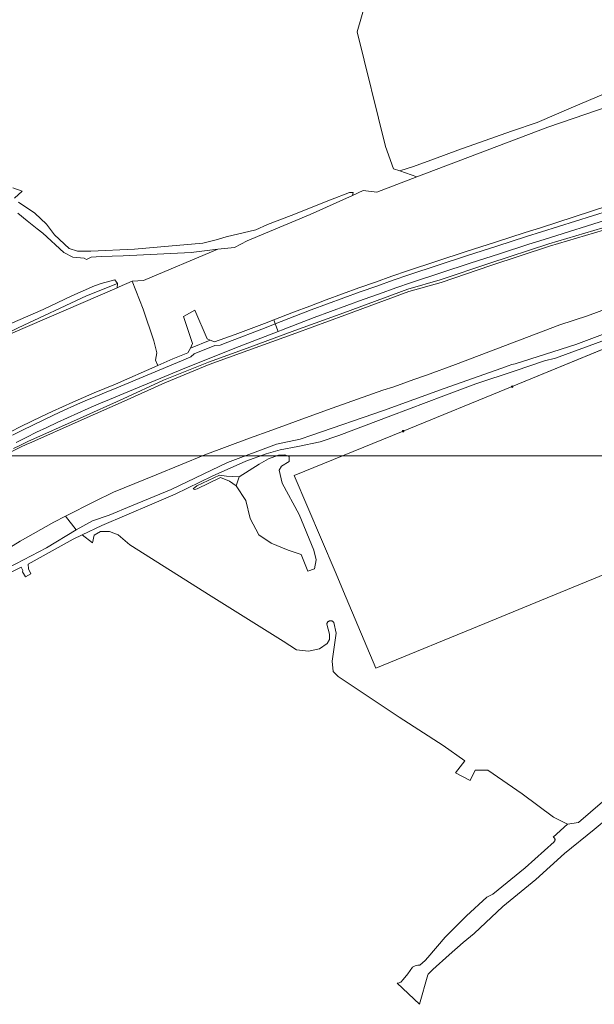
# Model space of a CAD drawing. Header units: metres. Extents: x 105376 to 107446, y 444190 to 447356.
# Tile 30 of 90: x 106758 to 106978, y 445595 to 445971. Entities that reach past the tile are written whole.
import ezdxf

# ---------------------------------------------------------------- set-up
doc = ezdxf.new("R2010")
doc.units = ezdxf.units.M
doc.header["$MEASUREMENT"] = 0
for name, color, linetype, lineweight in [('begroeid terreindeel kenmerkpunt', 3, 'Continuous', 0), ('onbegroeid terreindeel vlak', 5, 'Continuous', 0), ('ondersteunend waterdeel vlak', 4, 'Continuous', 0), ('ondersteunend wegdeel vlak', 2, 'Continuous', 0), ('s_afsluitpaal', 7, 'Continuous', 0), ('scheiding lijn', 7, 'Continuous', 0), ('waterdeel vlak', 4, 'Continuous', 0), ('wegdeel vlak', 2, 'Continuous', 0)]:
    doc.layers.add(name, color=color, linetype=linetype, lineweight=lineweight)

msp = doc.modelspace()

# ---------------------------------------------------------------- linework, layer by layer
at = {"linetype": 'Continuous', "lineweight": 0, "flags": 128}
msp.add_lwpolyline([(107294.76, 445804.22), (106441.12, 445804.22), (106441.12, 446395.97), (107294.76, 446395.97)], close=True, dxfattribs=at)
msp.add_lwpolyline([(107294.76, 445804.22), (106441.12, 445804.22), (106441.12, 446395.97), (107294.76, 446395.97)], close=True, dxfattribs=at)
at = {"layer": 'begroeid terreindeel kenmerkpunt', "flags": 128}
for points in [[(106982.85, 445899.74), (106957.09, 445891.42), (106951.25, 445889.56), (106939.99, 445885.95), (106928.74, 445882.3), (106917.51, 445878.62), (106906.28, 445874.89), (106900.33, 445872.86), (106894.02, 445870.66), (106887.73, 445868.42), (106881.45, 445866.15), (106875.19, 445863.84), (106868.94, 445861.49), (106862.7, 445859.11), (106855.23, 445856.2), (106851.7, 445854.83), (106840.37, 445850.6), (106832.53, 445847.79), (106830.86, 445848.44), (106829.68, 445848.9), (106825.07, 445859.87), (106820.62, 445857.54), (106824.14, 445847.17), (106823.3, 445845.44), (106822.38, 445843.56), (106816.64, 445841.29), (106810.88, 445838.77), (106809.97, 445840.84), (106810.5, 445843.62), (106809.31, 445848.25), (106805.21, 445860.29), (106803.81, 445863.85), (106801.01, 445870.97), (106805.43, 445871.24), (106833.86, 445883.19), (106840.11, 445883.93), (106845.06, 445886.41), (106869.04, 445896.51), (106885.29, 445903.78), (106889.38, 445905.6), (106894.54, 445905.07), (106909.9, 445910.89), (106959.89, 445929.81), (107017.3, 445949.52)], [(106982.85, 445899.74), (106957.09, 445891.42), (106951.25, 445889.56), (106939.99, 445885.95), (106928.74, 445882.3), (106917.51, 445878.62), (106906.28, 445874.89), (106900.33, 445872.86), (106894.02, 445870.66), (106887.73, 445868.42), (106881.45, 445866.15), (106875.19, 445863.84), (106868.94, 445861.49), (106862.7, 445859.11), (106855.23, 445856.2), (106851.7, 445854.83), (106840.37, 445850.6), (106832.53, 445847.79), (106830.86, 445848.44), (106829.68, 445848.9), (106825.07, 445859.87), (106820.62, 445857.54), (106824.14, 445847.17), (106823.3, 445845.44), (106822.38, 445843.56), (106816.64, 445841.29), (106810.88, 445838.77), (106809.97, 445840.84), (106810.5, 445843.62), (106809.31, 445848.25), (106805.21, 445860.29), (106803.81, 445863.85), (106801.01, 445870.97), (106805.43, 445871.24), (106833.86, 445883.19), (106840.11, 445883.93), (106845.06, 445886.41), (106869.04, 445896.51), (106885.29, 445903.78), (106889.38, 445905.6), (106894.54, 445905.07), (106909.9, 445910.89), (106959.89, 445929.81), (107017.3, 445949.52)], [(106757.39, 445897.03), (106760.89, 445894.07), (106764.8, 445890.98), (106766.96, 445889.38), (106774.94, 445881.96), (106778.38, 445880.11), (106782.71, 445879.78), (106783.6, 445879.34), (106785.42, 445880.21), (106789.14, 445880.46), (106797.67, 445880.72), (106823.55, 445881.97), (106833.86, 445883.19), (106805.43, 445871.24), (106801.01, 445870.97), (106796.04, 445868.82), (106795.3, 445868.5), (106795.47, 445870.13), (106794.38, 445871.51), (106789.16, 445870.08), (106786.66, 445869.16), (106777.93, 445865.4), (106767.06, 445860.22), (106751.49, 445853.47)], [(106757.39, 445897.03), (106760.89, 445894.07), (106764.8, 445890.98), (106766.96, 445889.38), (106774.94, 445881.96), (106778.38, 445880.11), (106782.71, 445879.78), (106783.6, 445879.34), (106785.42, 445880.21), (106789.14, 445880.46), (106797.67, 445880.72), (106823.55, 445881.97), (106833.86, 445883.19), (106805.43, 445871.24), (106801.01, 445870.97), (106796.04, 445868.82), (106795.3, 445868.5), (106795.47, 445870.13), (106794.38, 445871.51), (106789.16, 445870.08), (106786.66, 445869.16), (106777.93, 445865.4), (106767.06, 445860.22), (106751.49, 445853.47)], [(106756.68, 445809.33), (106760.57, 445811.3), (106764.48, 445813.23), (106768.41, 445815.13), (106772.35, 445817), (106776.32, 445818.82), (106780.3, 445820.61), (106784.29, 445822.37), (106788.3, 445824.09), (106792.33, 445825.77), (106796.37, 445827.41), (106820.29, 445837.35), (106840.31, 445845.34), (106856.81, 445851.77), (106858.2, 445852.31), (106864.39, 445854.72), (106870.6, 445857.1), (106876.83, 445859.44), (106883.07, 445861.74), (106889.32, 445864), (106895.58, 445866.22), (106901.86, 445868.41), (106907.78, 445870.43), (106918.98, 445874.15), (106930.2, 445877.84), (106941.43, 445881.48), (106952.68, 445885.09), (106958.51, 445886.94), (106984.41, 445895.09)], [(106756.68, 445809.33), (106760.57, 445811.3), (106764.48, 445813.23), (106768.41, 445815.13), (106772.35, 445817), (106776.32, 445818.82), (106780.3, 445820.61), (106784.29, 445822.37), (106788.3, 445824.09), (106792.33, 445825.77), (106796.37, 445827.41), (106820.29, 445837.35), (106840.31, 445845.34), (106856.81, 445851.77), (106858.2, 445852.31), (106864.39, 445854.72), (106870.6, 445857.1), (106876.83, 445859.44), (106883.07, 445861.74), (106889.32, 445864), (106895.58, 445866.22), (106901.86, 445868.41), (106907.78, 445870.43), (106918.98, 445874.15), (106930.2, 445877.84), (106941.43, 445881.48), (106952.68, 445885.09), (106958.51, 445886.94), (106984.41, 445895.09)], [(106980.99, 445891.39), (106960.3, 445885.33), (106937.83, 445877.91), (106918.82, 445871.48), (106906.46, 445867.96), (106881.99, 445858.91), (106863.25, 445852.1), (106844.99, 445845.43), (106830.17, 445840.05), (106813.09, 445833.11), (106797.55, 445825.99), (106781.23, 445818.6), (106761.21, 445809.67), (106760.45, 445809.33), (106758.09, 445808.22), (106755.74, 445807.08)], [(106980.99, 445891.39), (106960.3, 445885.33), (106937.83, 445877.91), (106918.82, 445871.48), (106906.46, 445867.96), (106881.99, 445858.91), (106863.25, 445852.1), (106844.99, 445845.43), (106830.17, 445840.05), (106813.09, 445833.11), (106797.55, 445825.99), (106781.23, 445818.6), (106761.21, 445809.67), (106760.45, 445809.33), (106758.09, 445808.22), (106755.74, 445807.08)], [(106754.54, 445850.9), (106795.3, 445868.5), (106796.04, 445868.82), (106801.01, 445870.97), (106803.81, 445863.85), (106805.21, 445860.29), (106809.31, 445848.25), (106810.5, 445843.62), (106809.97, 445840.84), (106810.88, 445838.77), (106794.62, 445831.66), (106790.58, 445830.02), (106786.51, 445828.32), (106782.46, 445826.59), (106778.43, 445824.82), (106774.41, 445823.01), (106770.41, 445821.16), (106766.43, 445819.28), (106762.46, 445817.36), (106758.51, 445815.41), (106754.58, 445813.42)], [(106754.54, 445850.9), (106795.3, 445868.5), (106796.04, 445868.82), (106801.01, 445870.97), (106803.81, 445863.85), (106805.21, 445860.29), (106809.31, 445848.25), (106810.5, 445843.62), (106809.97, 445840.84), (106810.88, 445838.77), (106794.62, 445831.66), (106790.58, 445830.02), (106786.51, 445828.32), (106782.46, 445826.59), (106778.43, 445824.82), (106774.41, 445823.01), (106770.41, 445821.16), (106766.43, 445819.28), (106762.46, 445817.36), (106758.51, 445815.41), (106754.58, 445813.42)], [(107000.82, 445858.18), (106970.65, 445846.74), (106947.52, 445839.47), (106946.17, 445839.1), (106944.8, 445838.62), (106942.38, 445837.77), (106920.34, 445830.02), (106920.32, 445830.01), (106897.15, 445821.54), (106869.69, 445812.1), (106865.31, 445810.59), (106856.2, 445808.68), (106837.49, 445801.71), (106815.95, 445791.39), (106800.84, 445785.18), (106792.3, 445781.61), (106785.83, 445779.46), (106779.63, 445775.91), (106775.62, 445781.2), (106786.66, 445786.81), (106793.89, 445790.32), (106810.21, 445797), (106828.87, 445804.58), (106845.93, 445811.05), (106854.42, 445814.1), (106868.77, 445819.33), (106877.46, 445822.4), (106896.91, 445829.35), (106901.03, 445830.64), (106908.71, 445833.47), (106913.57, 445835.12), (106924.7, 445839.19), (106964.48, 445854.32), (106975.11, 445857.76), (107004.28, 445868.62)], [(107000.82, 445858.18), (106970.65, 445846.74), (106947.52, 445839.47), (106946.17, 445839.1), (106944.8, 445838.62), (106942.38, 445837.77), (106920.34, 445830.02), (106920.32, 445830.01), (106897.15, 445821.54), (106869.69, 445812.1), (106865.31, 445810.59), (106856.2, 445808.68), (106837.49, 445801.71), (106815.95, 445791.39), (106800.84, 445785.18), (106792.3, 445781.61), (106785.83, 445779.46), (106779.63, 445775.91), (106775.62, 445781.2), (106786.66, 445786.81), (106793.89, 445790.32), (106810.21, 445797), (106828.87, 445804.58), (106845.93, 445811.05), (106854.42, 445814.1), (106868.77, 445819.33), (106877.46, 445822.4), (106896.91, 445829.35), (106901.03, 445830.64), (106908.71, 445833.47), (106913.57, 445835.12), (106924.7, 445839.19), (106964.48, 445854.32), (106975.11, 445857.76), (107004.28, 445868.62)], [(106986.34, 445676.78), (106971.67, 445664.07), (106967.43, 445663.5), (106962.16, 445666.19), (106950.19, 445675.09), (106937.02, 445684.1), (106932.2, 445684.1), (106930.3, 445680.16), (106924.69, 445683.09), (106928.27, 445687.73), (106919.93, 445693.51), (106903.13, 445704.34), (106879.84, 445719.91), (106877.93, 445721.78), (106877.54, 445725.75), (106878.98, 445736.5), (106878.08, 445740.59), (106878, 445740.71), (106877.9, 445740.82), (106877.8, 445740.91), (106877.68, 445741), (106877.56, 445741.07), (106877.43, 445741.13), (106877.29, 445741.18), (106877.15, 445741.21), (106877.01, 445741.23), (106876.87, 445741.24), (106876.72, 445741.23), (106876.58, 445741.2), (106876.44, 445741.16), (106876.31, 445741.11), (106876.18, 445741.05), (106876.06, 445740.97), (106875.95, 445740.88), (106875.85, 445740.78), (106875.75, 445740.67), (106875.67, 445740.55), (106875.6, 445740.43), (106875.55, 445740.29), (106875.51, 445740.16), (106875.48, 445740.01), (106875.46, 445739.87), (106876.49, 445736.15), (106876.52, 445734.11), (106875.58, 445732.48), (106872.71, 445730.48), (106868.42, 445729.61), (106863.88, 445730.13), (106858.79, 445733.46), (106832.29, 445750), (106831.31, 445750.61), (106800.14, 445770.17), (106795.73, 445774.04), (106792.39, 445775.29), (106788.95, 445775.29), (106786.51, 445773.95), (106785.89, 445771.04), (106781.93, 445774.03), (106789.43, 445777.59), (106808.51, 445785.72), (106817.43, 445789.56), (106831.57, 445796.48), (106844.45, 445802.15), (106852.22, 445804.97), (106857.59, 445806.54), (106864.44, 445807.84), (106872.91, 445809.62), (106880.07, 445811.98), (106899.92, 445819.49), (106920.17, 445827.21), (106932.44, 445831.77), (106947.49, 445836.79), (106958.71, 445840.55), (106962.86, 445841.56), (106993.5, 445852.83)], [(106987.86, 445847.84), (106946.3, 445830.69), (106904.63, 445813.66), (106863.03, 445796.71), (106878.65, 445760.07), (106882.9, 445750), (106894.25, 445723.07), (106935.81, 445740.23), (106959.67, 445750), (106977.34, 445757.23), (107000, 445766.48)]]:
    msp.add_lwpolyline(points, dxfattribs=at)
for points in [[(106935.81, 445740.23), (106894.25, 445723.07), (106882.9, 445750), (106878.65, 445760.07), (106863.03, 445796.71), (106904.63, 445813.66), (106946.3, 445830.69), (106987.86, 445847.84), (107000, 445852.78), (107029.49, 445864.77), (107031.29, 445863.34), (107043.88, 445839.78), (107056.29, 445809.39), (107060.94, 445793.4), (107060.78, 445791.16), (107019.01, 445774.25), (107000, 445766.48), (106977.34, 445757.23), (106959.67, 445750)], [(106935.81, 445740.23), (106894.25, 445723.07), (106882.9, 445750), (106878.65, 445760.07), (106863.03, 445796.71), (106904.63, 445813.66), (106946.3, 445830.69), (106987.86, 445847.84), (107000, 445852.78), (107029.49, 445864.77), (107031.29, 445863.34), (107043.88, 445839.78), (107056.29, 445809.39), (107060.94, 445793.4), (107060.78, 445791.16), (107019.01, 445774.25), (107000, 445766.48), (106977.34, 445757.23), (106959.67, 445750)], [(106849.47, 445774.06), (106854.21, 445770.89), (106860.66, 445768.15), (106865.68, 445766.54), (106868.24, 445760.16), (106870.72, 445761.02), (106871.33, 445764.44), (106870.46, 445768.22), (106864.95, 445781.88), (106858.35, 445793.75), (106857.26, 445798.8), (106858.11, 445800.3), (106861.04, 445802.07), (106861.04, 445804.03), (106859.41, 445804.68), (106856.93, 445804.49), (106853.14, 445803.11), (106849.62, 445801.09), (106841.91, 445796.19), (106837.15, 445796.51), (106834.4, 445796.84), (106825.72, 445792.76), (106824.41, 445791.68), (106824.84, 445791.32), (106825.91, 445791.61), (106834.83, 445795.93), (106838.32, 445794.55), (106840.87, 445792.76), (106844.52, 445787.2), (106846.18, 445780.24)]]:
    msp.add_lwpolyline(points, close=True, dxfattribs=at)
at = {"layer": 'onbegroeid terreindeel vlak', "flags": 128}
for points in [[(106890.42, 445977.73), (106887.07, 445966.34), (106897.94, 445922.45), (106900.95, 445913.97), (106903.41, 445913.12), (106909.9, 445910.89), (106894.54, 445905.07), (106889.38, 445905.6), (106885.29, 445903.78), (106885.53, 445904.91), (106884.15, 445904.94), (106876.93, 445902.1), (106861.78, 445896.13), (106852.75, 445892.66), (106848.38, 445890.6), (106836.95, 445887.94), (106833.18, 445886.74), (106828.02, 445885.48), (106814.93, 445884.33), (106801.98, 445883.18), (106785.26, 445882.52), (106780.13, 445882.52), (106777.02, 445883.43), (106771.32, 445888.68), (106768.3, 445892.77), (106763.84, 445897.02), (106757.66, 445901.18)], [(106756.05, 445902.78), (106758.97, 445905.35), (106755.46, 445906.63)]]:
    msp.add_lwpolyline(points, dxfattribs=at)
at = {"layer": 'ondersteunend waterdeel vlak', "flags": 128}
for points in [[(107017.3, 445949.52), (106959.89, 445929.81), (106909.9, 445910.89), (106903.41, 445913.12), (106908.61, 445914.87), (106916.68, 445917.81), (106925.5, 445921.01), (106946.09, 445928.34), (106955.93, 445931.7), (106969.73, 445937.58), (106981.21, 445942.51)], [(107017.3, 445949.52), (106959.89, 445929.81), (106909.9, 445910.89), (106903.41, 445913.12), (106908.61, 445914.87), (106916.68, 445917.81), (106925.5, 445921.01), (106946.09, 445928.34), (106955.93, 445931.7), (106969.73, 445937.58), (106981.21, 445942.51)], [(106755.74, 445807.08), (106758.09, 445808.22), (106760.45, 445809.33), (106761.21, 445809.67), (106781.23, 445818.6), (106797.55, 445825.99), (106813.09, 445833.11), (106830.17, 445840.05), (106844.99, 445845.43), (106863.25, 445852.1), (106881.99, 445858.91), (106906.46, 445867.96), (106918.82, 445871.48), (106937.83, 445877.91), (106960.3, 445885.33), (106980.99, 445891.39)], [(106755.74, 445807.08), (106758.09, 445808.22), (106760.45, 445809.33), (106761.21, 445809.67), (106781.23, 445818.6), (106797.55, 445825.99), (106813.09, 445833.11), (106830.17, 445840.05), (106844.99, 445845.43), (106863.25, 445852.1), (106881.99, 445858.91), (106906.46, 445867.96), (106918.82, 445871.48), (106937.83, 445877.91), (106960.3, 445885.33), (106980.99, 445891.39)], [(106981.26, 445890.43), (106960.6, 445884.38), (106938.15, 445876.96), (106919.12, 445870.52), (106906.77, 445867.01), (106882.34, 445857.97), (106863.59, 445851.16), (106845.33, 445844.49), (106830.53, 445839.12), (106813.49, 445832.19), (106797.97, 445825.08), (106781.54, 445817.92), (106761.51, 445808.98), (106760.77, 445808.65), (106758.41, 445807.55), (106756.08, 445806.41)], [(106981.26, 445890.43), (106960.6, 445884.38), (106938.15, 445876.96), (106919.12, 445870.52), (106906.77, 445867.01), (106882.34, 445857.97), (106863.59, 445851.16), (106845.33, 445844.49), (106830.53, 445839.12), (106813.49, 445832.19), (106797.97, 445825.08), (106781.54, 445817.92), (106761.51, 445808.98), (106760.77, 445808.65), (106758.41, 445807.55), (106756.08, 445806.41)]]:
    msp.add_lwpolyline(points, dxfattribs=at)
msp.add_lwpolyline([(106757.43, 445853.21), (106783.59, 445865.42), (106795.47, 445870.13), (106795.3, 445868.5), (106754.54, 445850.9), (106699.21, 445820.93), (106698.58, 445822.1), (106711.3, 445829.4), (106723.11, 445836.02)], close=True, dxfattribs=at)
msp.add_lwpolyline([(106757.43, 445853.21), (106783.59, 445865.42), (106795.47, 445870.13), (106795.3, 445868.5), (106754.54, 445850.9), (106699.21, 445820.93), (106698.58, 445822.1), (106711.3, 445829.4), (106723.11, 445836.02)], close=True, dxfattribs=at)
at = {"layer": 'ondersteunend wegdeel vlak', "flags": 128}
for points in [[(106983.48, 445898.04), (106957.57, 445889.9), (106951.74, 445888.04), (106940.48, 445884.43), (106929.24, 445880.78), (106918.01, 445877.1), (106906.79, 445873.37), (106900.85, 445871.34), (106894.55, 445869.15), (106888.27, 445866.92), (106882, 445864.65), (106875.75, 445862.34), (106869.51, 445860), (106863.28, 445857.62), (106855.77, 445854.7), (106855.23, 445856.2), (106862.7, 445859.11), (106868.94, 445861.49), (106875.19, 445863.84), (106881.45, 445866.15), (106887.73, 445868.42), (106894.02, 445870.66), (106900.33, 445872.86), (106906.28, 445874.89), (106917.51, 445878.62), (106928.74, 445882.3), (106939.99, 445885.95), (106951.25, 445889.56), (106957.09, 445891.42), (106982.85, 445899.74)], [(106983.48, 445898.04), (106957.57, 445889.9), (106951.74, 445888.04), (106940.48, 445884.43), (106929.24, 445880.78), (106918.01, 445877.1), (106906.79, 445873.37), (106900.85, 445871.34), (106894.55, 445869.15), (106888.27, 445866.92), (106882, 445864.65), (106875.75, 445862.34), (106869.51, 445860), (106863.28, 445857.62), (106855.77, 445854.7), (106855.23, 445856.2), (106862.7, 445859.11), (106868.94, 445861.49), (106875.19, 445863.84), (106881.45, 445866.15), (106887.73, 445868.42), (106894.02, 445870.66), (106900.33, 445872.86), (106906.28, 445874.89), (106917.51, 445878.62), (106928.74, 445882.3), (106939.99, 445885.95), (106951.25, 445889.56), (106957.09, 445891.42), (106982.85, 445899.74)], [(106754.58, 445813.42), (106758.51, 445815.41), (106762.46, 445817.36), (106766.43, 445819.28), (106770.41, 445821.16), (106774.41, 445823.01), (106778.43, 445824.82), (106782.46, 445826.59), (106786.51, 445828.32), (106790.58, 445830.02), (106794.62, 445831.66), (106810.88, 445838.77), (106816.64, 445841.29), (106822.38, 445843.56), (106823.3, 445845.44), (106830.86, 445848.44), (106832.53, 445847.79), (106840.37, 445850.6), (106851.7, 445854.83), (106855.23, 445856.2), (106855.77, 445854.7), (106852.28, 445853.34), (106837.65, 445847.65), (106834.64, 445846.49), (106832.67, 445846.35), (106824.76, 445843.19), (106823.49, 445842.02), (106819.85, 445840.55), (106795.2, 445830.28), (106791.15, 445828.63), (106787.1, 445826.94), (106783.06, 445825.21), (106779.04, 445823.45), (106775.03, 445821.64), (106771.04, 445819.8), (106767.07, 445817.93), (106763.12, 445816.02), (106759.18, 445814.07), (106755.27, 445812.09)], [(106754.58, 445813.42), (106758.51, 445815.41), (106762.46, 445817.36), (106766.43, 445819.28), (106770.41, 445821.16), (106774.41, 445823.01), (106778.43, 445824.82), (106782.46, 445826.59), (106786.51, 445828.32), (106790.58, 445830.02), (106794.62, 445831.66), (106810.88, 445838.77), (106816.64, 445841.29), (106822.38, 445843.56), (106823.3, 445845.44), (106830.86, 445848.44), (106832.53, 445847.79), (106840.37, 445850.6), (106851.7, 445854.83), (106855.23, 445856.2), (106855.77, 445854.7), (106852.28, 445853.34), (106837.65, 445847.65), (106834.64, 445846.49), (106832.67, 445846.35), (106824.76, 445843.19), (106823.49, 445842.02), (106819.85, 445840.55), (106795.2, 445830.28), (106791.15, 445828.63), (106787.1, 445826.94), (106783.06, 445825.21), (106779.04, 445823.45), (106775.03, 445821.64), (106771.04, 445819.8), (106767.07, 445817.93), (106763.12, 445816.02), (106759.18, 445814.07), (106755.27, 445812.09)]]:
    msp.add_lwpolyline(points, dxfattribs=at)
msp.add_lwpolyline([(106830.86, 445848.44), (106823.3, 445845.44), (106824.14, 445847.17), (106820.62, 445857.54), (106825.07, 445859.87), (106829.68, 445848.9)], close=True, dxfattribs=at)
msp.add_lwpolyline([(106830.86, 445848.44), (106823.3, 445845.44), (106824.14, 445847.17), (106820.62, 445857.54), (106825.07, 445859.87), (106829.68, 445848.9)], close=True, dxfattribs=at)
at = {"layer": 's_afsluitpaal', "color": 7, "linetype": 'Continuous', "lineweight": 0, "flags": 128}
for points in [[(106946, 445830.69, 1), (106946.6, 445830.69, 1)], [(106946.24, 445830.69, 1), (106946.36, 445830.69, 1)], [(106904.33, 445813.66, 1), (106904.93, 445813.66, 1)], [(106904.57, 445813.66, 1), (106904.69, 445813.66, 1)]]:
    msp.add_lwpolyline(points, format="xyb", close=True, dxfattribs=at)
at = {"layer": 'scheiding lijn'}
for p, q in [((106946.3, 445830.69), (106987.86, 445847.84)), ((106904.63, 445813.66), (106946.3, 445830.69)), ((106863.03, 445796.71), (106904.63, 445813.66))]:
    msp.add_line(p, q, dxfattribs=at)
at = {"layer": 'scheiding lijn', "flags": 128}
for points in [[(106981.26, 445890.43), (106960.6, 445884.38), (106938.15, 445876.96), (106919.12, 445870.52), (106906.77, 445867.01), (106882.34, 445857.97), (106863.59, 445851.16), (106845.33, 445844.49), (106830.53, 445839.12), (106813.49, 445832.19), (106797.97, 445825.08)], [(106716.7, 445783.39), (106732.84, 445793.09), (106746.91, 445801.51), (106749.17, 445802.79), (106751.46, 445804.03), (106753.76, 445805.24), (106756.08, 445806.41), (106758.41, 445807.55), (106760.77, 445808.65), (106761.51, 445808.98), (106781.54, 445817.92), (106797.97, 445825.08)]]:
    msp.add_lwpolyline(points, dxfattribs=at)
at = {"layer": 'waterdeel vlak', "flags": 128}
for points in [[(107008.77, 446011.17), (106995.08, 445946.84), (106990.66, 445945.71), (106981.21, 445942.51), (106969.73, 445937.58), (106955.93, 445931.7), (106946.09, 445928.34), (106925.5, 445921.01), (106916.68, 445917.81), (106908.61, 445914.87), (106903.41, 445913.12), (106900.95, 445913.97), (106897.94, 445922.45), (106887.07, 445966.34), (106890.42, 445977.73)], [(107008.77, 446011.17), (106995.08, 445946.84), (106990.66, 445945.71), (106981.21, 445942.51), (106969.73, 445937.58), (106955.93, 445931.7), (106946.09, 445928.34), (106925.5, 445921.01), (106916.68, 445917.81), (106908.61, 445914.87), (106903.41, 445913.12), (106900.95, 445913.97), (106897.94, 445922.45), (106887.07, 445966.34), (106890.42, 445977.73)], [(106755.46, 445906.63), (106758.97, 445905.35), (106756.05, 445902.78)], [(106755.46, 445906.63), (106758.97, 445905.35), (106756.05, 445902.78)], [(106757.66, 445901.18), (106763.84, 445897.02), (106768.3, 445892.77), (106771.32, 445888.68), (106777.02, 445883.43), (106780.13, 445882.52), (106785.26, 445882.52), (106801.98, 445883.18), (106814.93, 445884.33), (106828.02, 445885.48), (106833.18, 445886.74), (106836.95, 445887.94), (106848.38, 445890.6), (106852.75, 445892.66), (106861.78, 445896.13), (106876.93, 445902.1), (106884.15, 445904.94), (106885.53, 445904.91), (106885.29, 445903.78), (106869.04, 445896.51), (106845.06, 445886.41), (106840.11, 445883.93), (106833.86, 445883.19), (106823.55, 445881.97), (106797.67, 445880.72), (106789.14, 445880.46), (106785.42, 445880.21), (106783.6, 445879.34), (106782.71, 445879.78), (106778.38, 445880.11), (106774.94, 445881.96), (106766.96, 445889.38), (106764.8, 445890.98), (106760.89, 445894.07), (106757.39, 445897.03)], [(106757.66, 445901.18), (106763.84, 445897.02), (106768.3, 445892.77), (106771.32, 445888.68), (106777.02, 445883.43), (106780.13, 445882.52), (106785.26, 445882.52), (106801.98, 445883.18), (106814.93, 445884.33), (106828.02, 445885.48), (106833.18, 445886.74), (106836.95, 445887.94), (106848.38, 445890.6), (106852.75, 445892.66), (106861.78, 445896.13), (106876.93, 445902.1), (106884.15, 445904.94), (106885.53, 445904.91), (106885.29, 445903.78), (106869.04, 445896.51), (106845.06, 445886.41), (106840.11, 445883.93), (106833.86, 445883.19), (106823.55, 445881.97), (106797.67, 445880.72), (106789.14, 445880.46), (106785.42, 445880.21), (106783.6, 445879.34), (106782.71, 445879.78), (106778.38, 445880.11), (106774.94, 445881.96), (106766.96, 445889.38), (106764.8, 445890.98), (106760.89, 445894.07), (106757.39, 445897.03)], [(106756.08, 445806.41), (106758.41, 445807.55), (106760.77, 445808.65), (106761.51, 445808.98), (106781.54, 445817.92), (106797.97, 445825.08), (106813.49, 445832.19), (106830.53, 445839.12), (106845.33, 445844.49), (106863.59, 445851.16), (106882.34, 445857.97), (106906.77, 445867.01), (106919.12, 445870.52), (106938.15, 445876.96), (106960.6, 445884.38), (106981.26, 445890.43)], [(106751.49, 445853.47), (106767.06, 445860.22), (106777.93, 445865.4), (106786.66, 445869.16), (106789.16, 445870.08), (106794.38, 445871.51), (106795.47, 445870.13), (106783.59, 445865.42), (106757.43, 445853.21)], [(106751.49, 445853.47), (106767.06, 445860.22), (106777.93, 445865.4), (106786.66, 445869.16), (106789.16, 445870.08), (106794.38, 445871.51), (106795.47, 445870.13), (106783.59, 445865.42), (106757.43, 445853.21)], [(107004.28, 445868.62), (106975.11, 445857.76), (106964.48, 445854.32), (106924.7, 445839.19), (106913.57, 445835.12), (106908.71, 445833.47), (106901.03, 445830.64), (106896.91, 445829.35), (106877.46, 445822.4), (106868.77, 445819.33), (106854.42, 445814.1), (106845.93, 445811.05), (106828.87, 445804.58), (106810.21, 445797), (106793.89, 445790.32), (106786.66, 445786.81), (106775.62, 445781.2), (106771.17, 445778.95), (106758.24, 445771.59), (106740.79, 445760.89)], [(106994.08, 445675.24), (106977.71, 445661.39), (106966.37, 445652.32), (106955.35, 445642.34), (106942.73, 445632.05), (106931.82, 445621.74), (106927.61, 445618.29), (106922.21, 445613.5), (106916, 445607.99), (106914.22, 445606.09), (106914.09, 445605.94), (106910.84, 445594.63), (106902.4, 445602.73), (106902.71, 445602.72), (106903.73, 445603.09), (106904.66, 445604.16), (106906.39, 445606.28), (106908.25, 445608.8), (106909.26, 445609.38), (106910.19, 445609.61), (106911.04, 445609.53), (106913.08, 445611.42), (106914.07, 445612.58), (106920.76, 445620.24), (106928.81, 445628.43), (106936.57, 445635.64), (106938.94, 445636.7), (106951.32, 445646.79), (106962.34, 445656.76), (106962.41, 445656.84), (106962.48, 445656.92), (106962.54, 445657), (106962.59, 445657.09), (106962.63, 445657.19), (106962.66, 445657.29), (106962.68, 445657.39), (106962.69, 445657.5), (106962.69, 445657.6), (106962.68, 445657.7), (106962.66, 445657.81), (106962.63, 445657.91), (106962.59, 445658), (106962.54, 445658.09), (106962.48, 445658.18), (106962.41, 445658.26), (106962.33, 445658.33), (106962.25, 445658.39), (106962.16, 445658.45), (106962.07, 445658.49), (106961.97, 445658.53), (106967.43, 445663.5), (106971.67, 445664.07), (106986.34, 445676.78)], [(106994.08, 445675.24), (106977.71, 445661.39), (106966.37, 445652.32), (106955.35, 445642.34), (106942.73, 445632.05), (106931.82, 445621.74), (106927.61, 445618.29), (106922.21, 445613.5), (106916, 445607.99), (106914.22, 445606.09), (106914.09, 445605.94), (106910.84, 445594.63), (106902.4, 445602.73), (106902.71, 445602.72), (106903.73, 445603.09), (106904.66, 445604.16), (106906.39, 445606.28), (106908.25, 445608.8), (106909.26, 445609.38), (106910.19, 445609.61), (106911.04, 445609.53), (106913.08, 445611.42), (106914.07, 445612.58), (106920.76, 445620.24), (106928.81, 445628.43), (106936.57, 445635.64), (106938.94, 445636.7), (106951.32, 445646.79), (106962.34, 445656.76), (106962.41, 445656.84), (106962.48, 445656.92), (106962.54, 445657), (106962.59, 445657.09), (106962.63, 445657.19), (106962.66, 445657.29), (106962.68, 445657.39), (106962.69, 445657.5), (106962.69, 445657.6), (106962.68, 445657.7), (106962.66, 445657.81), (106962.63, 445657.91), (106962.59, 445658), (106962.54, 445658.09), (106962.48, 445658.18), (106962.41, 445658.26), (106962.33, 445658.33), (106962.25, 445658.39), (106962.16, 445658.45), (106962.07, 445658.49), (106961.97, 445658.53), (106967.43, 445663.5), (106971.67, 445664.07), (106986.34, 445676.78)]]:
    msp.add_lwpolyline(points, dxfattribs=at)
msp.add_lwpolyline([(106846.18, 445780.24), (106844.52, 445787.2), (106840.87, 445792.76), (106841.91, 445796.19), (106849.62, 445801.09), (106853.14, 445803.11), (106856.93, 445804.49), (106859.41, 445804.68), (106861.04, 445804.03), (106861.04, 445802.07), (106858.11, 445800.3), (106857.26, 445798.8), (106858.35, 445793.75), (106864.95, 445781.88), (106870.46, 445768.22), (106871.33, 445764.44), (106870.72, 445761.02), (106868.24, 445760.16), (106865.68, 445766.54), (106860.66, 445768.15), (106854.21, 445770.89), (106849.47, 445774.06)], close=True, dxfattribs=at)
msp.add_lwpolyline([(106846.18, 445780.24), (106844.52, 445787.2), (106840.87, 445792.76), (106841.91, 445796.19), (106849.62, 445801.09), (106853.14, 445803.11), (106856.93, 445804.49), (106859.41, 445804.68), (106861.04, 445804.03), (106861.04, 445802.07), (106858.11, 445800.3), (106857.26, 445798.8), (106858.35, 445793.75), (106864.95, 445781.88), (106870.46, 445768.22), (106871.33, 445764.44), (106870.72, 445761.02), (106868.24, 445760.16), (106865.68, 445766.54), (106860.66, 445768.15), (106854.21, 445770.89), (106849.47, 445774.06)], close=True, dxfattribs=at)
at = {"layer": 'wegdeel vlak', "flags": 128}
for points in [[(106984.41, 445895.09), (106958.51, 445886.94), (106952.68, 445885.09), (106941.43, 445881.48), (106930.2, 445877.84), (106918.98, 445874.15), (106907.78, 445870.43), (106901.86, 445868.41), (106895.58, 445866.22), (106889.32, 445864), (106883.07, 445861.74), (106876.83, 445859.44), (106870.6, 445857.1), (106864.39, 445854.72), (106858.2, 445852.31), (106856.81, 445851.77), (106855.77, 445854.7), (106863.28, 445857.62), (106869.51, 445860), (106875.75, 445862.34), (106882, 445864.65), (106888.27, 445866.92), (106894.55, 445869.15), (106900.85, 445871.34), (106906.79, 445873.37), (106918.01, 445877.1), (106929.24, 445880.78), (106940.48, 445884.43), (106951.74, 445888.04), (106957.57, 445889.9), (106983.48, 445898.04)], [(106984.41, 445895.09), (106958.51, 445886.94), (106952.68, 445885.09), (106941.43, 445881.48), (106930.2, 445877.84), (106918.98, 445874.15), (106907.78, 445870.43), (106901.86, 445868.41), (106895.58, 445866.22), (106889.32, 445864), (106883.07, 445861.74), (106876.83, 445859.44), (106870.6, 445857.1), (106864.39, 445854.72), (106858.2, 445852.31), (106856.81, 445851.77), (106855.77, 445854.7), (106863.28, 445857.62), (106869.51, 445860), (106875.75, 445862.34), (106882, 445864.65), (106888.27, 445866.92), (106894.55, 445869.15), (106900.85, 445871.34), (106906.79, 445873.37), (106918.01, 445877.1), (106929.24, 445880.78), (106940.48, 445884.43), (106951.74, 445888.04), (106957.57, 445889.9), (106983.48, 445898.04)], [(106753.71, 445761.5), (106768.32, 445769.14), (106779.63, 445775.91), (106785.83, 445779.46), (106792.3, 445781.61), (106800.84, 445785.18), (106815.95, 445791.39), (106837.49, 445801.71), (106856.2, 445808.68), (106865.31, 445810.59), (106869.69, 445812.1), (106897.15, 445821.54), (106920.32, 445830.01), (106920.34, 445830.02), (106942.38, 445837.77), (106944.8, 445838.62), (106946.17, 445839.1), (106947.52, 445839.47), (106970.65, 445846.74), (107000.82, 445858.18)], [(106753.71, 445761.5), (106768.32, 445769.14), (106779.63, 445775.91), (106785.83, 445779.46), (106792.3, 445781.61), (106800.84, 445785.18), (106815.95, 445791.39), (106837.49, 445801.71), (106856.2, 445808.68), (106865.31, 445810.59), (106869.69, 445812.1), (106897.15, 445821.54), (106920.32, 445830.01), (106920.34, 445830.02), (106942.38, 445837.77), (106944.8, 445838.62), (106946.17, 445839.1), (106947.52, 445839.47), (106970.65, 445846.74), (107000.82, 445858.18)], [(106993.5, 445852.83), (106962.86, 445841.56), (106958.71, 445840.55), (106947.49, 445836.79), (106932.44, 445831.77), (106920.17, 445827.21), (106899.92, 445819.49), (106880.07, 445811.98), (106872.91, 445809.62), (106864.44, 445807.84), (106857.59, 445806.54), (106852.22, 445804.97), (106844.45, 445802.15), (106831.57, 445796.48), (106817.43, 445789.56), (106808.51, 445785.72), (106789.43, 445777.59), (106781.93, 445774.03), (106778.54, 445772.42), (106771.6, 445768.52), (106761.29, 445762.89), (106761.43, 445761.1), (106762.35, 445759.18), (106760.28, 445758.06), (106759.17, 445759.89), (106759.24, 445760.38), (106758.61, 445761.68), (106754.55, 445759.72)], [(106993.5, 445852.83), (106962.86, 445841.56), (106958.71, 445840.55), (106947.49, 445836.79), (106932.44, 445831.77), (106920.17, 445827.21), (106899.92, 445819.49), (106880.07, 445811.98), (106872.91, 445809.62), (106864.44, 445807.84), (106857.59, 445806.54), (106852.22, 445804.97), (106844.45, 445802.15), (106831.57, 445796.48), (106817.43, 445789.56), (106808.51, 445785.72), (106789.43, 445777.59), (106781.93, 445774.03), (106778.54, 445772.42), (106771.6, 445768.52), (106761.29, 445762.89), (106761.43, 445761.1), (106762.35, 445759.18), (106760.28, 445758.06), (106759.17, 445759.89), (106759.24, 445760.38), (106758.61, 445761.68), (106754.55, 445759.72)], [(106755.27, 445812.09), (106759.18, 445814.07), (106763.12, 445816.02), (106767.07, 445817.93), (106771.04, 445819.8), (106775.03, 445821.64), (106779.04, 445823.45), (106783.06, 445825.21), (106787.1, 445826.94), (106791.15, 445828.63), (106795.2, 445830.28), (106819.85, 445840.55), (106823.49, 445842.02), (106824.76, 445843.19), (106832.67, 445846.35), (106834.64, 445846.49), (106837.65, 445847.65), (106852.28, 445853.34), (106855.77, 445854.7), (106856.81, 445851.77), (106840.31, 445845.34), (106820.29, 445837.35), (106796.37, 445827.41), (106792.33, 445825.77), (106788.3, 445824.09), (106784.29, 445822.37), (106780.3, 445820.61), (106776.32, 445818.82), (106772.35, 445817), (106768.41, 445815.13), (106764.48, 445813.23), (106760.57, 445811.3), (106756.68, 445809.33)], [(106755.27, 445812.09), (106759.18, 445814.07), (106763.12, 445816.02), (106767.07, 445817.93), (106771.04, 445819.8), (106775.03, 445821.64), (106779.04, 445823.45), (106783.06, 445825.21), (106787.1, 445826.94), (106791.15, 445828.63), (106795.2, 445830.28), (106819.85, 445840.55), (106823.49, 445842.02), (106824.76, 445843.19), (106832.67, 445846.35), (106834.64, 445846.49), (106837.65, 445847.65), (106852.28, 445853.34), (106855.77, 445854.7), (106856.81, 445851.77), (106840.31, 445845.34), (106820.29, 445837.35), (106796.37, 445827.41), (106792.33, 445825.77), (106788.3, 445824.09), (106784.29, 445822.37), (106780.3, 445820.61), (106776.32, 445818.82), (106772.35, 445817), (106768.41, 445815.13), (106764.48, 445813.23), (106760.57, 445811.3), (106756.68, 445809.33)]]:
    msp.add_lwpolyline(points, dxfattribs=at)

doc.saveas('drawing.dxf')
